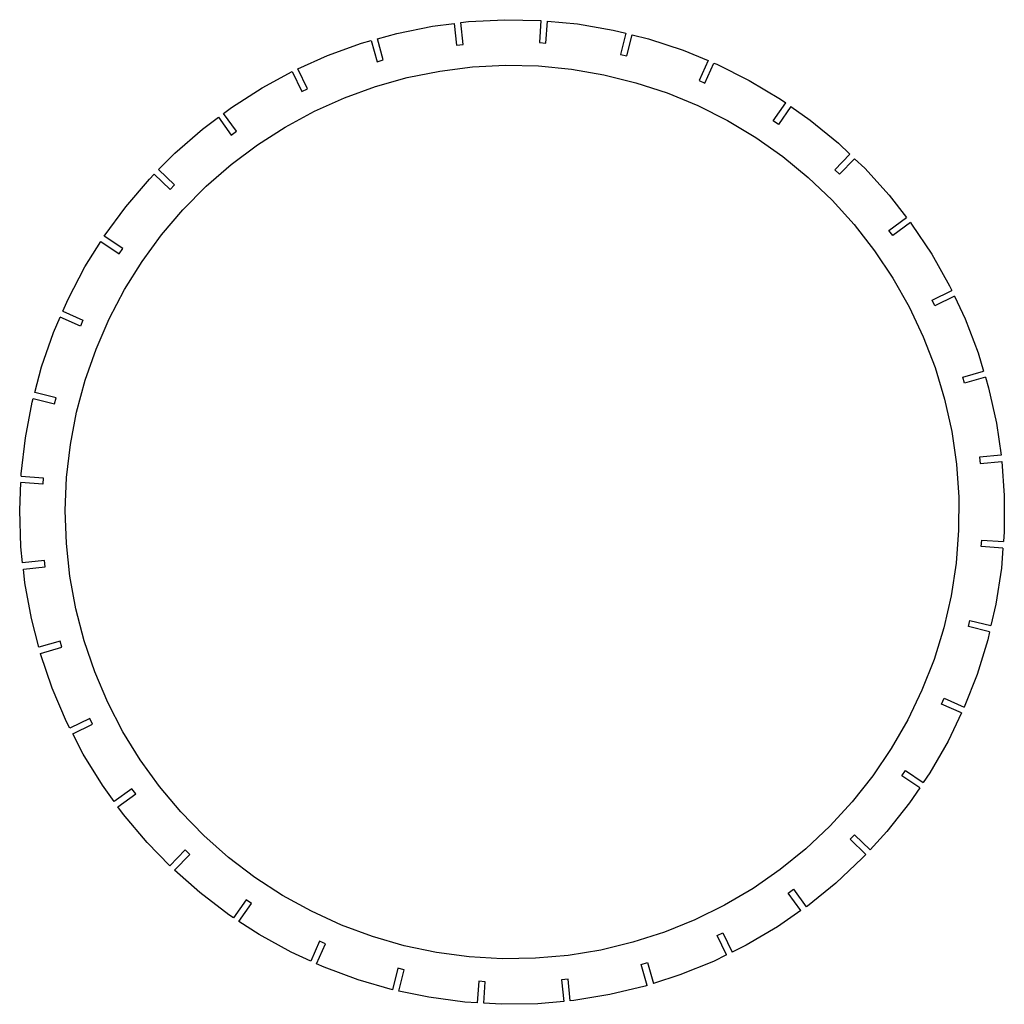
# Model space of a CAD drawing. Extents: x -761 to 761, y -265 to 265.
# Tile 15 of 19: x 59 to 213, y -263 to -108. Entities that reach past the tile are written whole.
import ezdxf

# ---------------------------------------------------------------- set-up
doc = ezdxf.new("R2010")
doc.units = 0
doc.header["$MEASUREMENT"] = 0
doc.layers.get('0').update_dxf_attribs({"linetype": 'CONTINUOUS'})

msp = doc.modelspace()

# ---------------------------------------------------------------- linework, layer by layer
for p, q in [((129.3, -108.31), (135.01, -108.02)), ((135.01, -108.02), (140.69, -108.14)), ((140.69, -108.14), (140.44, -111.61)), ((141.45, -111.69), (141.7, -108.24)), ((141.7, -108.24), (146.41, -108.69)), ((118.03, -110.16), (123.63, -109.03)), ((123.63, -109.03), (127.08, -108.59)), ((127.08, -108.59), (127.44, -112.01)), ((128.08, -108.47), (129.3, -108.31)), ((128.45, -111.9), (128.08, -108.47)), ((146.41, -108.69), (152.05, -109.66)), ((152.05, -109.66), (154.02, -110.15)), ((112.52, -111.71), (114.02, -111.29)), ((114.02, -111.29), (114.96, -114.61)), ((114.99, -111.02), (118.03, -110.16)), ((115.93, -114.33), (114.99, -111.02)), ((154.02, -110.15), (153.19, -113.47)), ((154.17, -113.71), (155, -110.39)), ((155, -110.39), (157.59, -111.04)), ((157.59, -111.04), (163.02, -112.82)), ((107.15, -113.66), (112.52, -111.71)), ((127.44, -112.01), (128.45, -111.9)), ((140.44, -111.61), (141.45, -111.69)), ((163.02, -112.82), (166.94, -114.44)), ((102.5, -115.74), (107.15, -113.66)), ((114.96, -114.61), (115.93, -114.33)), ((153.19, -113.47), (154.17, -113.71)), ((166.94, -114.44), (165.53, -117.57)), ((104.02, -118.87), (102.5, -115.74)), ((124.79, -116.09), (129.93, -115.44)), ((129.93, -115.44), (135.11, -115.17)), ((135.11, -115.17), (140.3, -115.28)), ((140.3, -115.28), (145.47, -115.78)), ((145.47, -115.78), (150.58, -116.66)), ((166.45, -117.98), (167.87, -114.82)), ((167.87, -114.82), (168.31, -115)), ((168.31, -115), (173.42, -117.57)), ((96.9, -118.71), (101.6, -116.17)), ((101.6, -116.17), (103.11, -119.31)), ((114.71, -118.52), (119.7, -117.12)), ((119.7, -117.12), (124.79, -116.09)), ((150.58, -116.66), (155.61, -117.91)), ((92.09, -121.79), (96.9, -118.71)), ((103.11, -119.31), (104.02, -118.87)), ((109.83, -120.29), (114.71, -118.52)), ((155.61, -117.91), (160.54, -119.53)), ((165.53, -117.57), (166.45, -117.98)), ((173.42, -117.57), (178.32, -120.5)), ((105.1, -122.41), (109.83, -120.29)), ((160.54, -119.53), (165.34, -121.51)), ((178.32, -120.5), (179.13, -121.07)), ((90.83, -122.74), (92.09, -121.79)), ((165.34, -121.51), (169.97, -123.84)), ((177.18, -123.9), (179.13, -121.07)), ((179.95, -121.65), (178.01, -124.48)), ((179.95, -121.65), (183, -123.79)), ((87.51, -125.22), (90.02, -123.34)), ((90.02, -123.34), (92.04, -126.13)), ((92.86, -125.54), (90.83, -122.74)), ((100.53, -124.88), (105.1, -122.41)), ((83.2, -128.98), (87.51, -125.22)), ((96.16, -127.67), (100.53, -124.88)), ((169.97, -123.84), (174.42, -126.5)), ((178.01, -124.48), (177.18, -123.9)), ((183, -123.79), (187.41, -127.42)), ((92.04, -126.13), (92.86, -125.54)), ((174.42, -126.5), (178.66, -129.49)), ((92.01, -130.78), (96.16, -127.67)), ((187.41, -127.42), (189.23, -129.15)), ((80.64, -131.57), (83.2, -128.98)), ((178.66, -129.49), (182.67, -132.78)), ((186.85, -131.6), (189.23, -129.15)), ((189.96, -129.85), (187.58, -132.3)), ((189.96, -129.85), (191.55, -131.36)), ((88.1, -134.19), (92.01, -130.78)), ((191.55, -131.36), (195.39, -135.6)), ((79.19, -133.04), (79.93, -132.28)), ((79.93, -132.28), (82.43, -134.7)), ((83.13, -133.98), (80.64, -131.57)), ((182.67, -132.78), (186.43, -136.36)), ((187.58, -132.3), (186.85, -131.6)), ((75.48, -137.39), (79.19, -133.04)), ((82.43, -134.7), (83.13, -133.98)), ((84.46, -137.88), (88.1, -134.19)), ((195.39, -135.6), (198.11, -139.1)), ((72.1, -142), (75.48, -137.39)), ((186.43, -136.36), (189.91, -140.2)), ((81.09, -141.83), (84.46, -137.88)), ((195.34, -141.11), (198.11, -139.1)), ((189.91, -140.2), (193.1, -144.3)), ((198.73, -139.89), (195.94, -141.93)), ((198.73, -139.89), (198.9, -140.11)), ((198.9, -140.11), (202.07, -144.87)), ((75.01, -143.97), (72.1, -142)), ((78.03, -146.01), (81.09, -141.83)), ((195.94, -141.93), (195.34, -141.11)), ((69.07, -146.85), (71.57, -142.86)), ((71.57, -142.86), (74.45, -144.81)), ((74.45, -144.81), (75.01, -143.97)), ((193.1, -144.3), (195.98, -148.61)), ((202.07, -144.87), (204.88, -149.84)), ((66.41, -151.91), (69.07, -146.85)), ((75.28, -150.41), (78.03, -146.01)), ((195.98, -148.61), (198.53, -153.13)), ((204.88, -149.84), (205.22, -150.55)), ((72.87, -155), (75.28, -150.41)), ((202.13, -152.06), (205.22, -150.55)), ((205.65, -151.46), (202.57, -152.96)), ((205.65, -151.46), (207.32, -155.02)), ((65.59, -153.81), (66.41, -151.91)), ((202.57, -152.96), (202.13, -152.06)), ((65.59, -153.81), (68.75, -155.22)), ((198.53, -153.13), (200.74, -157.82)), ((64.14, -157.15), (65.19, -154.73)), ((68.34, -156.14), (65.19, -154.73)), ((68.75, -155.22), (68.34, -156.14)), ((70.8, -159.76), (72.87, -155)), ((207.32, -155.02), (209.36, -160.35)), ((62.25, -162.55), (64.14, -157.15)), ((200.74, -157.82), (202.59, -162.66)), ((69.09, -164.66), (70.8, -159.76)), ((209.36, -160.35), (210.22, -163.2)), ((61.18, -166.55), (62.25, -162.55)), ((202.59, -162.66), (204.09, -167.63)), ((206.95, -164.14), (210.22, -163.2)), ((67.74, -169.67), (69.09, -164.66)), ((207.22, -165.11), (206.95, -164.14)), ((210.51, -164.17), (207.22, -165.11)), ((210.51, -164.17), (211.01, -165.83)), ((64.54, -167.39), (61.18, -166.55)), ((211.01, -165.83), (212.25, -171.41)), ((59.7, -173.68), (60.77, -168.07)), ((60.77, -168.07), (60.91, -167.52)), ((60.91, -167.52), (64.3, -168.37)), ((64.3, -168.37), (64.54, -167.39)), ((204.09, -167.63), (205.21, -172.7)), ((66.77, -174.76), (67.74, -169.67)), ((212.25, -171.41), (212.97, -176.39)), ((205.21, -172.7), (205.96, -177.83)), ((59.04, -179.36), (59.7, -173.68)), ((66.18, -179.92), (66.77, -174.76)), ((205.96, -177.83), (206.32, -183)), ((212.97, -176.39), (209.56, -176.75)), ((209.56, -176.75), (209.66, -177.75)), ((209.66, -177.75), (213.09, -177.39)), ((213.09, -177.39), (213.47, -182.76)), ((59.03, -179.72), (59.04, -179.36)), ((58.81, -185.07), (58.99, -180.73)), ((62.45, -180.98), (58.99, -180.73)), ((59.03, -179.72), (62.52, -179.98)), ((62.52, -179.98), (62.45, -180.98)), ((65.97, -185.1), (66.18, -179.92)), ((206.32, -183), (206.3, -188.19)), ((213.47, -182.76), (213.45, -188.48)), ((59, -190.79), (58.81, -185.07)), ((66.14, -190.28), (65.97, -185.1)), ((206.3, -188.19), (205.9, -193.36)), ((213.45, -188.48), (213.33, -190)), ((209.86, -190.75), (209.93, -189.75)), ((209.93, -189.75), (213.33, -190)), ((59.28, -193.34), (59, -190.79)), ((66.7, -195.44), (66.14, -190.28)), ((213.26, -191), (209.86, -190.75)), ((213.26, -191), (213.01, -194.18)), ((62.72, -192.98), (59.28, -193.34)), ((62.82, -193.98), (62.72, -192.98)), ((59.39, -194.34), (62.82, -193.98)), ((59.62, -196.47), (59.39, -194.34)), ((205.9, -193.36), (205.12, -198.49)), ((213.01, -194.18), (212.15, -199.83)), ((67.63, -200.54), (66.7, -195.44)), ((60.65, -202.09), (59.62, -196.47)), ((205.12, -198.49), (203.96, -203.54)), ((68.94, -205.56), (67.63, -200.54)), ((212.15, -199.83), (211.38, -203.19)), ((61.82, -206.57), (60.65, -202.09)), ((207.84, -203.34), (208.08, -202.36)), ((208.08, -202.36), (211.38, -203.19)), ((203.96, -203.54), (202.43, -208.5)), ((211.15, -204.17), (207.84, -203.34)), ((65.16, -205.62), (61.82, -206.57)), ((65.43, -206.59), (65.16, -205.62)), ((70.62, -210.47), (68.94, -205.56)), ((210.87, -205.4), (209.19, -210.86)), ((211.15, -204.17), (210.87, -205.4)), ((62.07, -207.55), (65.43, -206.59)), ((62.09, -207.62), (62.07, -207.55)), ((63.94, -213.03), (62.09, -207.62)), ((202.43, -208.5), (200.54, -213.33)), ((72.65, -215.24), (70.62, -210.47)), ((209.19, -210.86), (207.18, -215.99)), ((66.18, -218.29), (63.94, -213.03)), ((200.54, -213.33), (198.3, -218.01)), ((203.63, -215.5), (204.04, -214.58)), ((204.04, -214.58), (207.18, -215.99)), ((75.03, -219.85), (72.65, -215.24)), ((206.76, -216.9), (203.63, -215.5)), ((69.81, -217.77), (66.7, -219.29)), ((70.25, -218.67), (69.81, -217.77)), ((198.3, -218.01), (195.72, -222.51)), ((206.76, -216.9), (204.63, -221.34)), ((66.7, -219.29), (66.18, -218.29)), ((67.16, -220.18), (70.25, -218.67)), ((68.8, -223.37), (67.16, -220.18)), ((77.75, -224.27), (75.03, -219.85)), ((195.72, -222.51), (192.81, -226.8)), ((204.63, -221.34), (201.78, -226.3)), ((71.8, -228.24), (68.8, -223.37)), ((80.78, -228.48), (77.75, -224.27)), ((192.81, -226.8), (189.59, -230.87)), ((197.37, -226.76), (197.93, -225.92)), ((200.18, -228.66), (197.37, -226.76)), ((197.93, -225.92), (200.75, -227.83)), ((201.78, -226.3), (200.75, -227.83)), ((73.66, -230.82), (71.8, -228.24)), ((76.44, -228.8), (73.66, -230.82)), ((77.04, -229.62), (76.44, -228.8)), ((84.12, -232.45), (80.78, -228.48)), ((200.18, -228.66), (198.58, -231.03)), ((74.25, -231.64), (77.04, -229.62)), ((75.14, -232.87), (74.25, -231.64)), ((189.59, -230.87), (186.08, -234.69)), ((198.58, -231.03), (195.04, -235.51)), ((78.82, -237.25), (75.14, -232.87)), ((87.74, -236.16), (84.12, -232.45)), ((186.08, -234.69), (182.3, -238.24)), ((91.63, -239.6), (87.74, -236.16)), ((189.25, -236.75), (189.95, -236.03)), ((189.95, -236.03), (192.39, -238.39)), ((195.04, -235.51), (192.39, -238.39)), ((82.39, -240.91), (78.82, -237.25)), ((191.71, -239.13), (189.25, -236.75)), ((84.8, -238.43), (82.39, -240.91)), ((83.12, -241.61), (85.53, -239.13)), ((85.53, -239.13), (84.8, -238.43)), ((95.76, -242.74), (91.63, -239.6)), ((182.3, -238.24), (178.27, -241.51)), ((191.71, -239.13), (191.17, -239.72)), ((191.17, -239.72), (187, -243.64)), ((87.09, -245.13), (83.12, -241.61)), ((100.11, -245.56), (95.76, -242.74)), ((178.27, -241.51), (174.01, -244.46)), ((187, -243.64), (182.56, -247.23)), ((91.64, -248.59), (87.09, -245.13)), ((104.65, -248.06), (100.11, -245.56)), ((174.01, -244.46), (169.54, -247.09)), ((179.52, -245.19), (180.34, -244.59)), ((181.52, -247.95), (179.52, -245.19)), ((180.34, -244.59), (182.35, -247.37)), ((94.37, -246.25), (92.42, -249.09)), ((93.26, -249.64), (95.2, -246.82)), ((95.2, -246.82), (94.37, -246.25)), ((169.54, -247.09), (164.88, -249.39)), ((182.56, -247.23), (182.35, -247.37)), ((92.42, -249.09), (91.64, -248.59)), ((109.37, -250.22), (104.65, -248.06)), ((181.52, -247.95), (177.86, -250.49)), ((96.43, -251.7), (93.26, -249.64)), ((114.24, -252.02), (109.37, -250.22)), ((164.88, -249.39), (160.08, -251.34)), ((177.86, -250.49), (172.94, -253.39)), ((101.44, -254.46), (96.43, -251.7)), ((119.22, -253.46), (114.24, -252.02)), ((160.08, -251.34), (155.14, -252.92)), ((168.36, -251.86), (169.27, -251.42)), ((169.84, -254.92), (168.36, -251.86)), ((169.27, -251.42), (170.74, -254.47)), ((105.93, -252.75), (104.53, -255.87)), ((105.45, -256.29), (106.85, -253.16)), ((106.85, -253.16), (105.93, -252.75)), ((124.3, -254.52), (119.22, -253.46)), ((155.14, -252.92), (150.09, -254.14)), ((172.94, -253.39), (170.74, -254.47)), ((104.53, -255.87), (101.44, -254.46)), ((129.44, -255.21), (124.3, -254.52)), ((144.97, -254.98), (139.81, -255.44)), ((150.09, -254.14), (144.97, -254.98)), ((169.84, -254.92), (167.81, -255.92)), ((106.64, -256.83), (105.45, -256.29)), ((134.62, -255.52), (129.44, -255.21)), ((139.81, -255.44), (134.62, -255.52)), ((156.45, -256.4), (157.42, -256.12)), ((157.39, -259.71), (156.45, -256.4)), ((157.42, -256.12), (158.35, -259.4)), ((167.81, -255.92), (162.51, -258.06)), ((112, -258.82), (106.64, -256.83)), ((118.22, -257.01), (117.38, -260.37)), ((119.2, -257.26), (118.22, -257.01)), ((118.36, -260.58), (119.2, -257.26)), ((162.51, -258.06), (158.35, -259.4)), ((117.38, -260.37), (112, -258.82)), ((130.93, -259.04), (130.69, -262.44)), ((131.94, -259.12), (130.93, -259.04)), ((131.7, -262.5), (131.94, -259.12)), ((144.94, -258.72), (143.94, -258.82)), ((143.94, -258.82), (144.29, -262.22)), ((145.3, -262.13), (144.94, -258.72)), ((157.07, -259.81), (151.51, -261.15)), ((157.39, -259.71), (157.07, -259.81)), ((123.09, -261.57), (118.36, -260.58)), ((151.51, -261.15), (145.87, -262.08)), ((128.76, -262.33), (123.09, -261.57)), ((130.69, -262.44), (128.76, -262.33)), ((134.46, -262.67), (131.7, -262.5)), ((140.18, -262.58), (134.46, -262.67)), ((144.29, -262.22), (140.18, -262.58)), ((145.87, -262.08), (145.3, -262.13))]:
    msp.add_line(p, q)

doc.saveas('drawing.dxf')
